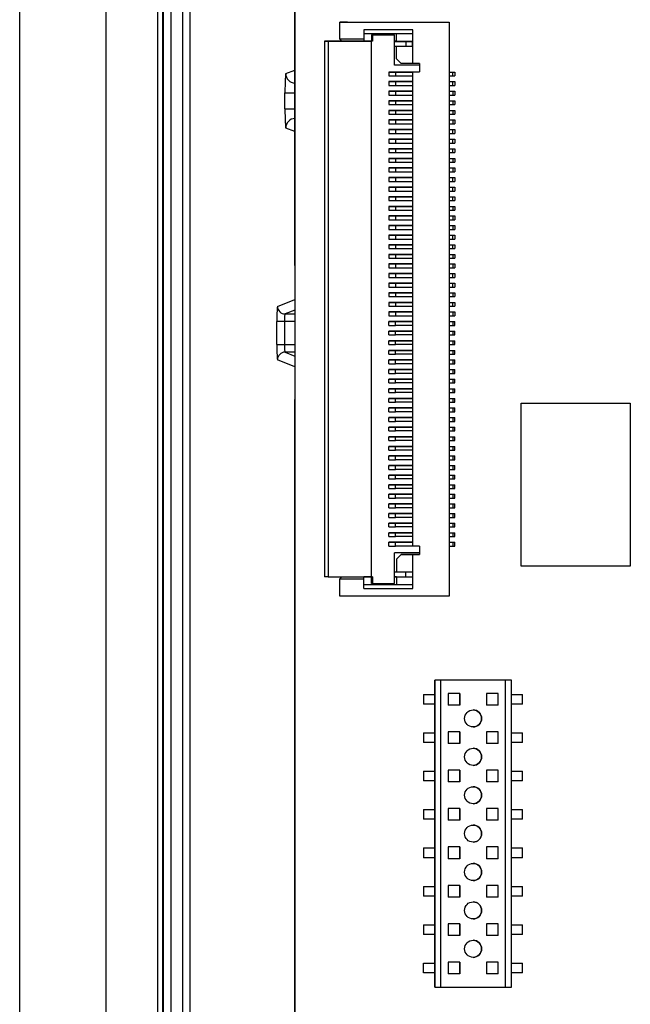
# Model space of a CAD drawing. Header units: millimetres. Extents: x 0 to 210, y 0 to 148.
# Tile 47 of 52: x 144.42 to 149.73, y 107.52 to 116.07. Entities that reach past the tile are written whole.
import ezdxf

# ---------------------------------------------------------------- set-up
doc = ezdxf.new("R2010")
doc.units = ezdxf.units.MM
doc.header["$LTSCALE"] = 0.5

msp = doc.modelspace()

# ---------------------------------------------------------------- linework, layer by layer
at = {"color": 7, "linetype": 'Continuous', "lineweight": 25}
for p, q in [((144.420359, 100.178033), (144.420359, 118.993655)), ((145.170359, 118.835844), (145.170359, 100.335844)), ((145.620214, 101.126669), (145.620214, 117.996685)), ((145.661841, 117.996685), (145.661841, 101.126669)), ((145.669464, 101.129826), (145.669464, 117.993528)), ((145.732903, 117.993528), (145.732903, 101.129826)), ((145.837299, 101.095793), (145.837299, 118.027561)), ((145.900739, 118.027561), (145.900739, 101.095793)), ((146.81117, 113.940045), (146.81117, 116.286751)), ((146.812193, 116.282677), (146.812193, 102.942843)), ((147.202839, 116.052501), (148.152839, 116.052501)), ((147.202839, 115.903334), (147.202839, 116.052501)), ((147.252839, 116.052501), (147.202839, 116.052501)), ((147.202839, 116.052501), (147.202839, 116.052501)), ((147.269506, 116.052501), (147.252839, 116.052501)), ((148.152839, 116.052501), (148.152839, 111.069168)), ((148.152839, 116.052501), (148.152839, 116.052501)), ((147.836172, 115.985834), (147.411172, 115.985834)), ((147.411172, 115.985834), (147.411172, 115.903334)), ((147.411172, 115.952501), (147.836172, 115.952501)), ((147.486172, 115.942501), (147.477839, 115.942501)), ((147.477839, 115.942501), (147.677839, 115.942501)), ((147.477839, 115.942501), (147.477839, 115.885834)), ((147.677839, 115.942501), (147.486172, 115.942501)), ((147.486172, 115.942501), (147.486172, 115.885834)), ((147.677839, 115.677501), (147.677839, 115.942501)), ((147.694505, 115.884168), (147.694505, 115.952501)), ((147.836172, 115.691668), (147.836172, 115.985834)), ((147.102839, 115.885834), (147.069505, 115.885834)), ((147.069505, 115.885834), (147.427839, 115.885834)), ((147.069505, 115.885834), (147.069506, 111.235834)), ((147.477839, 115.885834), (147.102839, 115.885834)), ((147.102839, 115.885834), (147.102839, 111.235834)), ((147.411172, 115.903334), (147.202839, 115.903334)), ((147.202839, 115.903334), (147.219505, 115.886668)), ((147.219505, 115.886668), (147.411172, 115.886668)), ((147.219505, 115.885834), (147.219505, 115.886668)), ((147.411172, 115.903334), (147.411172, 115.886668)), ((147.411172, 115.886668), (147.411172, 115.885834)), ((147.477839, 115.886668), (147.411172, 115.886668)), ((147.427839, 115.885834), (147.477839, 115.885834)), ((147.486172, 115.885834), (147.477839, 115.885834)), ((147.477839, 111.235834), (147.477839, 115.885834)), ((147.694505, 115.886668), (147.677839, 115.886668)), ((147.677839, 115.884168), (147.776172, 115.884168)), ((147.694505, 115.884168), (147.677839, 115.884168)), ((147.677839, 115.842501), (147.776172, 115.842501)), ((147.833672, 115.884168), (147.694505, 115.884168)), ((147.694505, 115.733334), (147.694505, 115.842501)), ((147.776172, 115.884168), (147.833672, 115.884168)), ((147.776172, 115.884168), (147.776172, 115.842501)), ((147.776172, 115.842501), (147.833672, 115.842501)), ((147.833672, 115.842501), (147.833672, 115.884168)), ((147.894505, 115.677501), (147.677839, 115.677501)), ((147.736172, 115.691668), (147.694505, 115.733334)), ((147.836172, 115.691668), (147.736172, 115.691668)), ((147.894505, 115.691668), (147.836172, 115.691668)), ((147.894505, 115.691668), (147.894505, 115.620001)), ((147.672839, 115.619168), (147.627839, 115.619168)), ((147.627839, 115.619168), (147.685574, 115.619168)), ((147.627839, 115.619168), (147.627839, 115.585834)), ((147.627839, 115.585834), (147.685574, 115.585834)), ((147.774505, 115.619168), (147.672839, 115.619168)), ((147.685574, 115.619168), (147.836172, 115.619168)), ((147.685574, 115.619168), (147.685574, 115.585834)), ((147.685574, 115.585834), (147.836172, 115.585834)), ((147.836172, 115.619168), (147.774505, 115.619168)), ((147.836173, 111.501668), (147.836172, 115.620001)), ((147.836172, 115.620001), (147.894505, 115.620001)), ((148.152839, 115.619168), (148.186172, 115.619168)), ((148.152839, 115.585834), (148.186172, 115.585834)), ((148.186172, 115.619168), (148.202839, 115.619168)), ((148.186172, 115.585834), (148.186172, 115.619168)), ((148.186172, 115.585834), (148.202839, 115.585834)), ((148.202839, 115.619168), (148.202839, 115.585834)), ((147.672839, 115.535834), (147.627839, 115.535834)), ((147.627839, 115.535834), (147.685574, 115.535834)), ((147.627839, 115.535834), (147.627839, 115.502501)), ((147.627839, 115.502501), (147.685574, 115.502501)), ((147.774505, 115.535834), (147.672839, 115.535834)), ((147.685574, 115.535834), (147.836172, 115.535834)), ((147.685574, 115.535834), (147.685574, 115.502501)), ((147.685574, 115.502501), (147.836172, 115.502501)), ((147.836172, 115.535834), (147.774505, 115.535834)), ((148.152839, 115.535834), (148.186172, 115.535834)), ((148.152839, 115.502501), (148.186172, 115.502501)), ((148.186172, 115.535834), (148.202839, 115.535834)), ((148.186172, 115.502501), (148.186172, 115.535834)), ((148.186172, 115.502501), (148.202839, 115.502501)), ((148.202839, 115.535834), (148.202839, 115.502501)), ((146.726275, 115.299576), (146.726275, 115.438778)), ((146.726275, 115.438778), (146.809529, 115.438778)), ((146.809529, 115.438778), (146.809529, 115.299576)), ((147.672839, 115.452501), (147.627839, 115.452501)), ((147.627839, 115.452501), (147.685574, 115.452501)), ((147.627839, 115.452501), (147.627839, 115.419168)), ((147.627839, 115.419168), (147.685574, 115.419168)), ((147.774505, 115.452501), (147.672839, 115.452501)), ((147.685574, 115.452501), (147.836172, 115.452501)), ((147.685574, 115.452501), (147.685574, 115.419168)), ((147.685574, 115.419168), (147.836172, 115.419168)), ((147.836172, 115.452501), (147.774505, 115.452501)), ((148.152839, 115.452501), (148.186172, 115.452501)), ((148.152839, 115.419168), (148.186172, 115.419168)), ((148.186172, 115.452501), (148.202839, 115.452501)), ((148.186172, 115.452501), (148.186172, 115.419168)), ((148.186172, 115.419168), (148.202839, 115.419168)), ((148.202839, 115.452501), (148.202839, 115.419168)), ((147.672839, 115.369168), (147.627839, 115.369168)), ((147.627839, 115.369168), (147.685574, 115.369168)), ((147.627839, 115.369168), (147.627839, 115.335834)), ((147.627839, 115.335834), (147.685574, 115.335834)), ((147.774505, 115.369168), (147.672839, 115.369168)), ((147.685574, 115.369168), (147.836172, 115.369168)), ((147.685574, 115.369168), (147.685574, 115.335834)), ((147.685574, 115.335834), (147.836172, 115.335834)), ((147.836172, 115.369168), (147.774505, 115.369168)), ((148.152839, 115.369168), (148.186172, 115.369168)), ((148.152839, 115.335834), (148.186172, 115.335834)), ((148.186172, 115.369168), (148.202839, 115.369168)), ((148.186172, 115.369168), (148.186172, 115.335834)), ((148.186172, 115.335834), (148.202839, 115.335834)), ((148.202839, 115.369168), (148.202839, 115.335834)), ((146.726275, 115.299576), (146.809529, 115.299576)), ((147.627839, 115.285834), (147.685574, 115.285834)), ((147.627839, 115.285834), (147.627839, 115.252501)), ((147.672839, 115.285834), (147.627839, 115.285834)), ((147.627839, 115.252501), (147.685574, 115.252501)), ((147.774505, 115.285834), (147.672839, 115.285834)), ((147.685574, 115.285834), (147.836172, 115.285834)), ((147.685574, 115.285834), (147.685574, 115.252501)), ((147.685574, 115.252501), (147.836172, 115.252501)), ((147.836172, 115.285834), (147.774505, 115.285834)), ((148.152839, 115.285834), (148.186172, 115.285834)), ((148.152839, 115.252501), (148.186172, 115.252501)), ((148.186172, 115.285834), (148.202839, 115.285834)), ((148.186172, 115.285834), (148.186172, 115.252501)), ((148.186172, 115.252501), (148.202839, 115.252501)), ((148.202839, 115.285834), (148.202839, 115.252501)), ((147.627839, 115.202501), (147.685574, 115.202501)), ((147.627839, 115.202501), (147.627839, 115.169168)), ((147.672839, 115.202501), (147.627839, 115.202501)), ((147.627839, 115.169168), (147.685574, 115.169168)), ((147.774505, 115.202501), (147.672839, 115.202501)), ((147.685574, 115.202501), (147.685574, 115.169168)), ((147.685574, 115.202501), (147.836172, 115.202501)), ((147.685574, 115.169168), (147.836172, 115.169168)), ((147.836172, 115.202501), (147.774505, 115.202501)), ((148.152839, 115.202501), (148.186172, 115.202501)), ((148.152839, 115.169168), (148.186172, 115.169168)), ((148.186172, 115.202501), (148.202839, 115.202501)), ((148.186172, 115.202501), (148.186172, 115.169168)), ((148.186172, 115.169168), (148.202839, 115.169168)), ((148.202839, 115.202501), (148.202839, 115.169168)), ((147.672839, 115.119168), (147.627839, 115.119168)), ((147.627839, 115.119168), (147.685574, 115.119168)), ((147.627839, 115.119168), (147.627839, 115.085834)), ((147.627839, 115.085834), (147.685574, 115.085834)), ((147.774505, 115.119168), (147.672839, 115.119168)), ((147.685574, 115.119168), (147.836172, 115.119168)), ((147.685574, 115.119168), (147.685574, 115.085834)), ((147.685574, 115.085834), (147.836172, 115.085834)), ((147.836172, 115.119168), (147.774505, 115.119168)), ((148.152839, 115.119168), (148.186172, 115.119168)), ((148.152839, 115.085834), (148.186172, 115.085834)), ((148.186172, 115.119168), (148.202839, 115.119168)), ((148.186172, 115.085834), (148.186172, 115.119168)), ((148.186172, 115.085834), (148.202839, 115.085834)), ((148.202839, 115.119168), (148.202839, 115.085834)), ((147.627839, 115.035834), (147.685574, 115.035834)), ((147.627839, 115.035834), (147.627839, 115.002501)), ((147.672839, 115.035834), (147.627839, 115.035834)), ((147.627839, 115.002501), (147.685574, 115.002501)), ((147.774505, 115.035834), (147.672839, 115.035834)), ((147.685574, 115.035834), (147.836172, 115.035834)), ((147.685574, 115.035834), (147.685574, 115.002501)), ((147.685574, 115.002501), (147.836172, 115.002501)), ((147.836172, 115.035834), (147.774505, 115.035834)), ((148.152839, 115.035834), (148.186172, 115.035834)), ((148.152839, 115.002501), (148.186172, 115.002501)), ((148.186172, 115.035834), (148.202839, 115.035834)), ((148.186172, 115.002501), (148.186172, 115.035834)), ((148.186172, 115.002501), (148.202839, 115.002501)), ((148.202839, 115.035834), (148.202839, 115.002501)), ((147.672839, 114.952501), (147.627839, 114.952501)), ((147.627839, 114.952501), (147.685574, 114.952501)), ((147.627839, 114.952501), (147.627839, 114.919168)), ((147.627839, 114.919168), (147.685574, 114.919168)), ((147.774505, 114.952501), (147.672839, 114.952501)), ((147.685574, 114.952501), (147.836172, 114.952501)), ((147.685574, 114.952501), (147.685574, 114.919168)), ((147.685574, 114.919168), (147.836172, 114.919168)), ((147.836172, 114.952501), (147.774505, 114.952501)), ((148.152839, 114.952501), (148.186172, 114.952501)), ((148.152839, 114.919168), (148.186172, 114.919168)), ((148.186172, 114.952501), (148.202839, 114.952501)), ((148.186172, 114.919168), (148.186172, 114.952501)), ((148.186172, 114.919168), (148.202839, 114.919168)), ((148.202839, 114.952501), (148.202839, 114.919168)), ((147.627839, 114.869168), (147.685574, 114.869168)), ((147.627839, 114.869168), (147.627839, 114.835834)), ((147.672839, 114.869168), (147.627839, 114.869168)), ((147.627839, 114.835834), (147.685574, 114.835834)), ((147.774505, 114.869168), (147.672839, 114.869168)), ((147.685574, 114.869168), (147.685574, 114.835834)), ((147.685574, 114.869168), (147.836172, 114.869168)), ((147.685574, 114.835834), (147.836172, 114.835834)), ((147.836172, 114.869168), (147.774505, 114.869168)), ((148.152839, 114.869168), (148.186172, 114.869168)), ((148.152839, 114.835834), (148.186172, 114.835834)), ((148.186172, 114.869168), (148.202839, 114.869168)), ((148.186172, 114.869168), (148.186172, 114.835834)), ((148.186172, 114.835834), (148.202839, 114.835834)), ((148.202839, 114.869168), (148.202839, 114.835834)), ((147.627839, 114.785834), (147.685574, 114.785834)), ((147.627839, 114.785834), (147.627839, 114.752501)), ((147.672839, 114.785834), (147.627839, 114.785834)), ((147.627839, 114.752501), (147.685574, 114.752501)), ((147.774505, 114.785834), (147.672839, 114.785834)), ((147.685574, 114.785834), (147.685574, 114.752501)), ((147.685574, 114.785834), (147.836172, 114.785834)), ((147.685574, 114.752501), (147.836172, 114.752501)), ((147.836172, 114.785834), (147.774505, 114.785834)), ((148.152839, 114.785834), (148.186172, 114.785834)), ((148.152839, 114.752501), (148.186172, 114.752501)), ((148.186172, 114.785834), (148.202839, 114.785834)), ((148.186172, 114.785834), (148.186172, 114.752501)), ((148.186172, 114.752501), (148.202839, 114.752501)), ((148.202839, 114.785834), (148.202839, 114.752501)), ((147.627839, 114.702501), (147.685574, 114.702501)), ((147.627839, 114.702501), (147.627839, 114.669168)), ((147.672839, 114.702501), (147.627839, 114.702501)), ((147.627839, 114.669168), (147.685574, 114.669168)), ((147.774505, 114.702501), (147.672839, 114.702501)), ((147.685574, 114.702501), (147.836172, 114.702501)), ((147.685574, 114.702501), (147.685574, 114.669168)), ((147.685574, 114.669168), (147.836172, 114.669168)), ((147.836172, 114.702501), (147.774505, 114.702501)), ((148.152839, 114.702501), (148.186172, 114.702501)), ((148.152839, 114.669168), (148.186172, 114.669168)), ((148.186172, 114.702501), (148.202839, 114.702501)), ((148.186172, 114.669168), (148.186172, 114.702501)), ((148.186172, 114.669168), (148.202839, 114.669168)), ((148.202839, 114.702501), (148.202839, 114.669168)), ((147.672839, 114.619168), (147.627839, 114.619168)), ((147.627839, 114.619168), (147.685574, 114.619168)), ((147.627839, 114.619168), (147.627839, 114.585834)), ((147.627839, 114.585834), (147.685574, 114.585834)), ((147.774505, 114.619168), (147.672839, 114.619168)), ((147.685574, 114.619168), (147.836172, 114.619168)), ((147.685574, 114.619168), (147.685574, 114.585834)), ((147.685574, 114.585834), (147.836172, 114.585834)), ((147.836172, 114.619168), (147.774505, 114.619168)), ((148.152839, 114.619168), (148.186172, 114.619168)), ((148.152839, 114.585834), (148.186172, 114.585834)), ((148.186172, 114.619168), (148.202839, 114.619168)), ((148.186172, 114.585834), (148.186172, 114.619168)), ((148.186172, 114.585834), (148.202839, 114.585834)), ((148.202839, 114.619168), (148.202839, 114.585834)), ((147.627839, 114.535834), (147.685574, 114.535834)), ((147.627839, 114.535834), (147.627839, 114.502501)), ((147.672839, 114.535834), (147.627839, 114.535834)), ((147.627839, 114.502501), (147.685574, 114.502501)), ((147.774505, 114.535834), (147.672839, 114.535834)), ((147.685574, 114.535834), (147.685574, 114.502501)), ((147.685574, 114.535834), (147.836172, 114.535834)), ((147.685574, 114.502501), (147.836172, 114.502501)), ((147.836172, 114.535834), (147.774505, 114.535834)), ((148.152839, 114.535834), (148.186172, 114.535834)), ((148.152839, 114.502501), (148.186172, 114.502501)), ((148.186172, 114.535834), (148.202839, 114.535834)), ((148.186172, 114.502501), (148.186172, 114.535834)), ((148.186172, 114.502501), (148.202839, 114.502501)), ((148.202839, 114.535834), (148.202839, 114.502501)), ((147.627839, 114.452501), (147.685574, 114.452501)), ((147.627839, 114.452501), (147.627839, 114.419168)), ((147.672839, 114.452501), (147.627839, 114.452501)), ((147.627839, 114.419168), (147.685574, 114.419168)), ((147.774505, 114.452501), (147.672839, 114.452501)), ((147.685574, 114.452501), (147.836172, 114.452501)), ((147.685574, 114.452501), (147.685574, 114.419168)), ((147.685574, 114.419168), (147.836172, 114.419168)), ((147.836172, 114.452501), (147.774505, 114.452501)), ((148.152839, 114.452501), (148.186172, 114.452501)), ((148.152839, 114.419168), (148.186172, 114.419168)), ((148.186172, 114.452501), (148.202839, 114.452501)), ((148.186172, 114.452501), (148.186172, 114.419168)), ((148.186172, 114.419168), (148.202839, 114.419168)), ((148.202839, 114.452501), (148.202839, 114.419168)), ((147.672839, 114.369168), (147.627839, 114.369168)), ((147.627839, 114.369168), (147.685574, 114.369168)), ((147.627839, 114.369168), (147.627839, 114.335834)), ((147.627839, 114.335834), (147.685574, 114.335834)), ((147.774505, 114.369168), (147.672839, 114.369168)), ((147.685574, 114.369168), (147.836172, 114.369168)), ((147.685574, 114.369168), (147.685574, 114.335834)), ((147.685574, 114.335834), (147.836172, 114.335834)), ((147.836172, 114.369168), (147.774505, 114.369168)), ((148.152839, 114.369168), (148.186172, 114.369168)), ((148.152839, 114.335834), (148.186172, 114.335834)), ((148.186172, 114.369168), (148.202839, 114.369168)), ((148.186172, 114.369168), (148.186172, 114.335834)), ((148.186172, 114.335834), (148.202839, 114.335834)), ((148.202839, 114.369168), (148.202839, 114.335834)), ((147.672839, 114.285834), (147.627839, 114.285834)), ((147.627839, 114.285834), (147.685574, 114.285834)), ((147.627839, 114.285834), (147.627839, 114.252501)), ((147.627839, 114.252501), (147.685574, 114.252501)), ((147.774505, 114.285834), (147.672839, 114.285834)), ((147.685574, 114.285834), (147.836172, 114.285834)), ((147.685574, 114.285834), (147.685574, 114.252501)), ((147.685574, 114.252501), (147.836172, 114.252501)), ((147.836172, 114.285834), (147.774505, 114.285834)), ((148.152839, 114.285834), (148.186172, 114.285834)), ((148.152839, 114.252501), (148.186172, 114.252501)), ((148.186172, 114.285834), (148.202839, 114.285834)), ((148.186172, 114.285834), (148.186172, 114.252501)), ((148.186172, 114.252501), (148.202839, 114.252501)), ((148.202839, 114.285834), (148.202839, 114.252501)), ((147.627839, 114.202501), (147.685574, 114.202501)), ((147.627839, 114.202501), (147.627839, 114.169168)), ((147.672839, 114.202501), (147.627839, 114.202501)), ((147.627839, 114.169168), (147.685574, 114.169168)), ((147.774505, 114.202501), (147.672839, 114.202501)), ((147.685574, 114.202501), (147.685574, 114.169168)), ((147.685574, 114.202501), (147.836172, 114.202501)), ((147.685574, 114.169168), (147.836172, 114.169168)), ((147.836172, 114.202501), (147.774505, 114.202501)), ((148.152839, 114.202501), (148.186172, 114.202501)), ((148.152839, 114.169168), (148.186172, 114.169168)), ((148.186172, 114.202501), (148.202839, 114.202501)), ((148.186172, 114.169168), (148.186172, 114.202501)), ((148.186172, 114.169168), (148.202839, 114.169168)), ((148.202839, 114.202501), (148.202839, 114.169168)), ((147.672839, 114.119168), (147.627839, 114.119168)), ((147.627839, 114.119168), (147.685574, 114.119168)), ((147.627839, 114.119168), (147.627839, 114.085834)), ((147.627839, 114.085834), (147.685574, 114.085834)), ((147.774506, 114.119168), (147.672839, 114.119168)), ((147.685574, 114.119168), (147.836172, 114.119168)), ((147.685574, 114.119168), (147.685574, 114.085834)), ((147.685574, 114.085834), (147.836172, 114.085834)), ((147.836172, 114.119168), (147.774506, 114.119168)), ((148.152839, 114.119168), (148.186172, 114.119168)), ((148.152839, 114.085834), (148.186172, 114.085834)), ((148.186172, 114.119168), (148.202839, 114.119168)), ((148.186172, 114.085834), (148.186172, 114.119168)), ((148.186172, 114.085834), (148.202839, 114.085834)), ((148.202839, 114.119168), (148.202839, 114.085834)), ((147.672839, 114.035834), (147.627839, 114.035834)), ((147.627839, 114.035834), (147.685574, 114.035834)), ((147.627839, 114.035834), (147.627839, 114.002501)), ((147.627839, 114.002501), (147.685574, 114.002501)), ((147.672839, 113.952501), (147.627839, 113.952501)), ((147.627839, 113.952501), (147.685574, 113.952501)), ((147.627839, 113.952501), (147.627839, 113.919168)), ((147.774506, 114.035834), (147.672839, 114.035834)), ((147.774506, 113.952501), (147.672839, 113.952501)), ((147.685574, 114.035834), (147.836172, 114.035834)), ((147.685574, 114.035834), (147.685574, 114.002501)), ((147.685574, 114.002501), (147.836172, 114.002501)), ((147.685574, 113.952501), (147.836172, 113.952501)), ((147.685574, 113.952501), (147.685574, 113.919168)), ((147.836172, 114.035834), (147.774506, 114.035834)), ((147.836172, 113.952501), (147.774506, 113.952501)), ((148.152839, 114.035834), (148.186172, 114.035834)), ((148.152839, 114.002501), (148.186172, 114.002501)), ((148.152839, 113.952501), (148.186172, 113.952501)), ((148.186172, 114.035834), (148.202839, 114.035834)), ((148.186172, 114.035834), (148.186172, 114.002501)), ((148.186172, 114.002501), (148.202839, 114.002501)), ((148.186172, 113.952501), (148.202839, 113.952501)), ((148.186172, 113.952501), (148.186172, 113.919168)), ((148.202839, 114.035834), (148.202839, 114.002501)), ((148.202839, 113.952501), (148.202839, 113.919168)), ((146.812193, 113.939023), (146.81117, 113.940045)), ((147.627839, 113.919168), (147.685574, 113.919168)), ((147.627839, 113.869168), (147.685574, 113.869168)), ((147.627839, 113.869168), (147.627839, 113.835834)), ((147.672839, 113.869168), (147.627839, 113.869168)), ((147.774506, 113.869168), (147.672839, 113.869168)), ((147.685574, 113.919168), (147.836172, 113.919168)), ((147.685574, 113.869168), (147.836172, 113.869168)), ((147.685574, 113.869168), (147.685574, 113.835834)), ((147.836172, 113.869168), (147.774506, 113.869168)), ((148.152839, 113.919168), (148.186172, 113.919168)), ((148.152839, 113.869168), (148.186172, 113.869168)), ((148.186172, 113.919168), (148.202839, 113.919168)), ((148.186172, 113.869168), (148.202839, 113.869168)), ((148.186172, 113.835834), (148.186172, 113.869168)), ((148.202839, 113.869168), (148.202839, 113.835834)), ((147.627839, 113.835834), (147.685574, 113.835834)), ((147.627839, 113.785834), (147.685574, 113.785834)), ((147.627839, 113.785834), (147.627839, 113.752501)), ((147.672839, 113.785834), (147.627839, 113.785834)), ((147.774506, 113.785834), (147.672839, 113.785834)), ((147.685574, 113.835834), (147.836172, 113.835834)), ((147.685574, 113.785834), (147.836172, 113.785834)), ((147.685574, 113.785834), (147.685574, 113.752501)), ((147.836172, 113.785834), (147.774506, 113.785834)), ((148.152839, 113.835834), (148.186172, 113.835834)), ((148.152839, 113.785834), (148.186172, 113.785834)), ((148.186172, 113.835834), (148.202839, 113.835834)), ((148.186172, 113.785834), (148.202839, 113.785834)), ((148.186172, 113.752501), (148.186172, 113.785834)), ((148.202839, 113.785834), (148.202839, 113.752501)), ((147.627839, 113.752501), (147.685574, 113.752501)), ((147.672839, 113.702501), (147.627839, 113.702501)), ((147.627839, 113.702501), (147.685574, 113.702501)), ((147.627839, 113.702501), (147.627839, 113.669168)), ((147.774506, 113.702501), (147.672839, 113.702501)), ((147.685574, 113.752501), (147.836172, 113.752501)), ((147.685574, 113.702501), (147.836172, 113.702501)), ((147.685574, 113.702501), (147.685574, 113.669168)), ((147.836172, 113.702501), (147.774506, 113.702501)), ((148.152839, 113.752501), (148.186172, 113.752501)), ((148.152839, 113.702501), (148.186172, 113.702501)), ((148.186172, 113.752501), (148.202839, 113.752501)), ((148.186172, 113.702501), (148.202839, 113.702501)), ((148.186172, 113.702501), (148.186172, 113.669168)), ((148.202839, 113.702501), (148.202839, 113.669168)), ((147.627839, 113.669168), (147.685574, 113.669168)), ((147.672839, 113.619168), (147.627839, 113.619168)), ((147.627839, 113.619168), (147.685574, 113.619168)), ((147.627839, 113.619168), (147.627839, 113.585834)), ((147.774506, 113.619168), (147.672839, 113.619168)), ((147.685574, 113.669168), (147.836172, 113.669168)), ((147.685574, 113.619168), (147.836172, 113.619168)), ((147.685574, 113.619168), (147.685574, 113.585834)), ((147.836172, 113.619168), (147.774506, 113.619168)), ((148.152839, 113.669168), (148.186172, 113.669168)), ((148.152839, 113.619168), (148.186172, 113.619168)), ((148.186172, 113.669168), (148.202839, 113.669168)), ((148.186172, 113.619168), (148.202839, 113.619168)), ((148.186172, 113.585834), (148.186172, 113.619168)), ((148.202839, 113.619168), (148.202839, 113.585834)), ((147.627839, 113.585834), (147.685574, 113.585834)), ((147.672839, 113.535834), (147.627839, 113.535834)), ((147.627839, 113.535834), (147.685574, 113.535834)), ((147.627839, 113.535834), (147.627839, 113.502501)), ((147.774506, 113.535834), (147.672839, 113.535834)), ((147.685574, 113.585834), (147.836172, 113.585834)), ((147.685574, 113.535834), (147.836172, 113.535834)), ((147.685574, 113.535834), (147.685574, 113.502501)), ((147.836172, 113.535834), (147.774506, 113.535834)), ((148.152839, 113.585834), (148.186172, 113.585834)), ((148.152839, 113.535834), (148.186172, 113.535834)), ((148.186172, 113.585834), (148.202839, 113.585834)), ((148.186172, 113.535834), (148.202839, 113.535834)), ((148.186172, 113.535834), (148.186172, 113.502501)), ((148.202839, 113.535834), (148.202839, 113.502501)), ((146.655616, 113.252786), (146.655616, 113.452235)), ((146.721594, 113.452235), (146.655616, 113.452235)), ((146.721594, 113.452235), (146.721594, 113.252786)), ((147.627839, 113.502501), (147.685574, 113.502501)), ((147.627839, 113.452501), (147.685574, 113.452501)), ((147.672839, 113.452501), (147.627839, 113.452501)), ((147.627839, 113.419168), (147.627839, 113.452501)), ((147.774506, 113.452501), (147.672839, 113.452501)), ((147.685574, 113.502501), (147.836172, 113.502501)), ((147.685574, 113.452501), (147.836172, 113.452501)), ((147.685574, 113.419168), (147.685574, 113.452501)), ((147.836172, 113.452501), (147.774506, 113.452501)), ((148.152839, 113.502501), (148.186172, 113.502501)), ((148.152839, 113.452501), (148.186172, 113.452501)), ((148.186172, 113.502501), (148.202839, 113.502501)), ((148.186172, 113.452501), (148.202839, 113.452501)), ((148.186172, 113.452501), (148.186172, 113.419168)), ((148.202839, 113.419168), (148.202839, 113.452501)), ((147.627839, 113.419168), (147.685574, 113.419168)), ((147.627839, 113.369168), (147.685574, 113.369168)), ((147.627839, 113.335834), (147.627839, 113.369168)), ((147.672839, 113.369168), (147.627839, 113.369168)), ((147.774506, 113.369168), (147.672839, 113.369168)), ((147.836172, 113.419168), (147.685574, 113.419168)), ((147.685574, 113.369168), (147.836172, 113.369168)), ((147.685574, 113.335834), (147.685574, 113.369168)), ((147.836172, 113.369168), (147.774506, 113.369168)), ((148.152839, 113.419168), (148.186172, 113.419168)), ((148.152839, 113.369168), (148.186172, 113.369168)), ((148.186172, 113.419168), (148.202839, 113.419168)), ((148.186172, 113.369168), (148.202839, 113.369168)), ((148.186172, 113.369168), (148.186172, 113.335834)), ((148.202839, 113.335834), (148.202839, 113.369168)), ((147.627839, 113.335834), (147.685574, 113.335834)), ((147.627839, 113.285834), (147.685574, 113.285834)), ((147.672839, 113.285834), (147.627839, 113.285834)), ((147.627839, 113.252501), (147.627839, 113.285834)), ((147.774506, 113.285834), (147.672839, 113.285834)), ((147.836172, 113.335834), (147.685574, 113.335834)), ((147.685574, 113.285834), (147.836172, 113.285834)), ((147.685574, 113.252501), (147.685574, 113.285834)), ((147.836172, 113.285834), (147.774506, 113.285834)), ((148.152839, 113.335834), (148.186172, 113.335834)), ((148.152839, 113.285834), (148.186172, 113.285834)), ((148.186172, 113.335834), (148.202839, 113.335834)), ((148.186172, 113.285834), (148.202839, 113.285834)), ((148.186172, 113.285834), (148.186172, 113.252501)), ((148.202839, 113.252501), (148.202839, 113.285834)), ((146.655616, 113.252786), (146.721594, 113.252786)), ((147.627839, 113.252501), (147.685574, 113.252501)), ((147.627839, 113.202501), (147.685574, 113.202501)), ((147.627839, 113.169168), (147.627839, 113.202501)), ((147.672839, 113.202501), (147.627839, 113.202501)), ((147.774506, 113.202501), (147.672839, 113.202501)), ((147.836172, 113.252501), (147.685574, 113.252501)), ((147.685574, 113.169168), (147.685574, 113.202501)), ((147.685574, 113.202501), (147.836172, 113.202501)), ((147.836172, 113.202501), (147.774506, 113.202501)), ((148.152839, 113.252501), (148.186172, 113.252501)), ((148.152839, 113.202501), (148.186172, 113.202501)), ((148.186172, 113.252501), (148.202839, 113.252501)), ((148.186172, 113.202501), (148.202839, 113.202501)), ((148.186172, 113.202501), (148.186172, 113.169168)), ((148.202839, 113.169168), (148.202839, 113.202501)), ((147.627839, 113.169168), (147.685574, 113.169168)), ((147.627839, 113.119168), (147.685574, 113.119168)), ((147.672839, 113.119168), (147.627839, 113.119168)), ((147.627839, 113.085834), (147.627839, 113.119168)), ((147.774506, 113.119168), (147.672839, 113.119168)), ((147.836172, 113.169168), (147.685574, 113.169168)), ((147.685574, 113.119168), (147.836172, 113.119168)), ((147.685574, 113.085834), (147.685574, 113.119168)), ((147.836172, 113.119168), (147.774506, 113.119168)), ((148.152839, 113.169168), (148.186172, 113.169168)), ((148.152839, 113.119168), (148.186172, 113.119168)), ((148.186172, 113.169168), (148.202839, 113.169168)), ((148.186172, 113.119168), (148.202839, 113.119168)), ((148.186172, 113.119168), (148.186172, 113.085834)), ((148.202839, 113.085834), (148.202839, 113.119168)), ((147.627839, 113.085834), (147.685574, 113.085834)), ((147.627839, 113.035834), (147.685574, 113.035834)), ((147.627839, 113.002501), (147.627839, 113.035834)), ((147.672839, 113.035834), (147.627839, 113.035834)), ((147.774506, 113.035834), (147.672839, 113.035834)), ((147.836172, 113.085834), (147.685574, 113.085834)), ((147.685574, 113.002501), (147.685574, 113.035834)), ((147.685574, 113.035834), (147.836172, 113.035834)), ((147.836172, 113.035834), (147.774506, 113.035834)), ((148.152839, 113.085834), (148.186172, 113.085834)), ((148.152839, 113.035834), (148.186172, 113.035834)), ((148.186172, 113.085834), (148.202839, 113.085834)), ((148.186172, 113.035834), (148.202839, 113.035834)), ((148.186172, 113.035834), (148.186172, 113.002501)), ((148.202839, 113.002501), (148.202839, 113.035834)), ((147.627839, 113.002501), (147.685574, 113.002501)), ((147.627839, 112.952501), (147.685574, 112.952501)), ((147.627839, 112.919168), (147.627839, 112.952501)), ((147.672839, 112.952501), (147.627839, 112.952501)), ((147.774506, 112.952501), (147.672839, 112.952501)), ((147.836172, 113.002501), (147.685574, 113.002501)), ((147.685574, 112.952501), (147.836172, 112.952501)), ((147.685574, 112.919168), (147.685574, 112.952501)), ((147.836172, 112.952501), (147.774506, 112.952501)), ((148.152839, 113.002501), (148.186172, 113.002501)), ((148.152839, 112.952501), (148.186172, 112.952501)), ((148.186172, 113.002501), (148.202839, 113.002501)), ((148.186172, 112.952501), (148.202839, 112.952501)), ((148.186172, 112.952501), (148.186172, 112.919168)), ((148.202839, 112.919168), (148.202839, 112.952501)), ((147.627839, 112.919168), (147.685574, 112.919168)), ((147.627839, 112.869168), (147.685574, 112.869168)), ((147.627839, 112.835834), (147.627839, 112.869168)), ((147.672839, 112.869168), (147.627839, 112.869168)), ((147.774506, 112.869168), (147.672839, 112.869168)), ((147.836172, 112.919168), (147.685574, 112.919168)), ((147.685574, 112.869168), (147.836172, 112.869168)), ((147.685574, 112.835834), (147.685574, 112.869168)), ((147.836172, 112.869168), (147.774506, 112.869168)), ((148.152839, 112.919168), (148.186172, 112.919168)), ((148.152839, 112.869168), (148.186172, 112.869168)), ((148.186172, 112.919168), (148.202839, 112.919168)), ((148.186172, 112.869168), (148.202839, 112.869168)), ((148.186172, 112.869168), (148.186172, 112.835834)), ((148.202839, 112.835834), (148.202839, 112.869168)), ((146.81117, 112.773381), (146.812193, 112.774404)), ((146.81117, 106.773351), (146.81117, 112.773381)), ((147.627839, 112.835834), (147.685574, 112.835834)), ((147.627839, 112.785834), (147.685574, 112.785834)), ((147.672839, 112.785834), (147.627839, 112.785834)), ((147.627839, 112.752501), (147.627839, 112.785834)), ((147.774506, 112.785834), (147.672839, 112.785834)), ((147.836172, 112.835834), (147.685574, 112.835834)), ((147.685574, 112.785834), (147.836172, 112.785834)), ((147.685574, 112.752501), (147.685574, 112.785834)), ((147.836172, 112.785834), (147.774506, 112.785834)), ((148.152839, 112.835834), (148.186172, 112.835834)), ((148.152839, 112.785834), (148.186172, 112.785834)), ((148.186172, 112.835834), (148.202839, 112.835834)), ((148.186172, 112.785834), (148.202839, 112.785834)), ((148.186172, 112.785834), (148.186172, 112.752501)), ((148.202839, 112.752501), (148.202839, 112.785834)), ((147.627839, 112.752501), (147.685574, 112.752501)), ((147.627839, 112.702501), (147.685574, 112.702501)), ((147.627839, 112.669168), (147.627839, 112.702501)), ((147.672839, 112.702501), (147.627839, 112.702501)), ((147.774506, 112.702501), (147.672839, 112.702501)), ((147.836172, 112.752501), (147.685574, 112.752501)), ((147.685574, 112.669168), (147.685574, 112.702501)), ((147.685574, 112.702501), (147.836172, 112.702501)), ((147.836172, 112.702501), (147.774506, 112.702501)), ((148.152839, 112.752501), (148.186172, 112.752501)), ((148.152839, 112.702501), (148.186172, 112.702501)), ((148.186172, 112.752501), (148.202839, 112.752501)), ((148.186172, 112.702501), (148.202839, 112.702501)), ((148.186172, 112.702501), (148.186172, 112.669168)), ((148.202839, 112.669168), (148.202839, 112.702501)), ((148.777859, 111.32751), (148.777859, 112.744177)), ((148.777859, 112.744177), (149.727859, 112.744177)), ((149.727859, 112.744177), (149.727859, 111.32751)), ((147.627839, 112.669168), (147.685574, 112.669168)), ((147.627839, 112.619168), (147.685574, 112.619168)), ((147.672839, 112.619168), (147.627839, 112.619168)), ((147.627839, 112.585834), (147.627839, 112.619168)), ((147.627839, 112.585834), (147.685574, 112.585834)), ((147.774506, 112.619168), (147.672839, 112.619168)), ((147.836172, 112.669168), (147.685574, 112.669168)), ((147.685574, 112.619168), (147.836172, 112.619168)), ((147.685574, 112.585834), (147.685574, 112.619168)), ((147.836172, 112.585834), (147.685574, 112.585834)), ((147.836172, 112.619168), (147.774506, 112.619168)), ((148.152839, 112.669168), (148.186172, 112.669168)), ((148.152839, 112.619168), (148.186172, 112.619168)), ((148.152839, 112.585834), (148.186172, 112.585834)), ((148.186172, 112.669168), (148.202839, 112.669168)), ((148.186172, 112.619168), (148.202839, 112.619168)), ((148.186172, 112.619168), (148.186172, 112.585834)), ((148.186172, 112.585834), (148.202839, 112.585834)), ((148.202839, 112.585834), (148.202839, 112.619168)), ((147.627839, 112.535834), (147.685574, 112.535834)), ((147.672839, 112.535834), (147.627839, 112.535834)), ((147.627839, 112.502501), (147.627839, 112.535834)), ((147.627839, 112.502501), (147.685574, 112.502501)), ((147.774506, 112.535834), (147.672839, 112.535834)), ((147.685574, 112.535834), (147.836172, 112.535834)), ((147.685574, 112.502501), (147.685574, 112.535834)), ((147.836172, 112.502501), (147.685574, 112.502501)), ((147.836172, 112.535834), (147.774506, 112.535834)), ((148.152839, 112.535834), (148.186172, 112.535834)), ((148.152839, 112.502501), (148.186172, 112.502501)), ((148.186172, 112.535834), (148.202839, 112.535834)), ((148.186172, 112.535834), (148.186172, 112.502501)), ((148.186172, 112.502501), (148.202839, 112.502501)), ((148.202839, 112.502501), (148.202839, 112.535834)), ((147.627839, 112.452501), (147.685574, 112.452501)), ((147.627839, 112.419168), (147.627839, 112.452501)), ((147.672839, 112.452501), (147.627839, 112.452501)), ((147.627839, 112.419168), (147.685574, 112.419168)), ((147.774506, 112.452501), (147.672839, 112.452501)), ((147.685574, 112.419168), (147.685574, 112.452501)), ((147.685574, 112.452501), (147.836172, 112.452501)), ((147.836172, 112.419168), (147.685574, 112.419168)), ((147.836172, 112.452501), (147.774506, 112.452501)), ((148.152839, 112.452501), (148.186172, 112.452501)), ((148.152839, 112.419168), (148.186172, 112.419168)), ((148.186172, 112.452501), (148.202839, 112.452501)), ((148.186172, 112.452501), (148.186172, 112.419168)), ((148.186172, 112.419168), (148.202839, 112.419168)), ((148.202839, 112.419168), (148.202839, 112.452501)), ((147.627839, 112.369168), (147.685574, 112.369168)), ((147.672839, 112.369168), (147.627839, 112.369168)), ((147.627839, 112.335834), (147.627839, 112.369168)), ((147.627839, 112.335834), (147.685574, 112.335834)), ((147.774506, 112.369168), (147.672839, 112.369168)), ((147.685574, 112.369168), (147.836172, 112.369168)), ((147.685574, 112.335834), (147.685574, 112.369168)), ((147.836172, 112.335834), (147.685574, 112.335834)), ((147.836172, 112.369168), (147.774506, 112.369168)), ((148.152839, 112.369168), (148.186172, 112.369168)), ((148.152839, 112.335834), (148.186172, 112.335834)), ((148.186172, 112.369168), (148.202839, 112.369168)), ((148.186172, 112.369168), (148.186172, 112.335834)), ((148.186172, 112.335834), (148.202839, 112.335834)), ((148.202839, 112.335834), (148.202839, 112.369168)), ((147.627839, 112.285834), (147.685574, 112.285834)), ((147.672839, 112.285834), (147.627839, 112.285834)), ((147.627839, 112.252501), (147.627839, 112.285834)), ((147.627839, 112.252501), (147.685574, 112.252501)), ((147.774506, 112.285834), (147.672839, 112.285834)), ((147.685574, 112.285834), (147.836173, 112.285834)), ((147.685574, 112.252501), (147.685574, 112.285834)), ((147.836173, 112.252501), (147.685574, 112.252501)), ((147.836173, 112.285834), (147.774506, 112.285834)), ((148.152839, 112.285834), (148.186173, 112.285834)), ((148.152839, 112.252501), (148.186173, 112.252501)), ((148.186173, 112.285834), (148.202839, 112.285834)), ((148.186173, 112.285834), (148.186173, 112.252501)), ((148.186173, 112.252501), (148.202839, 112.252501)), ((148.202839, 112.252501), (148.202839, 112.285834)), ((147.627839, 112.202501), (147.685574, 112.202501)), ((147.672839, 112.202501), (147.627839, 112.202501)), ((147.627839, 112.169168), (147.627839, 112.202501)), ((147.627839, 112.169168), (147.685574, 112.169168)), ((147.774506, 112.202501), (147.672839, 112.202501)), ((147.685574, 112.202501), (147.836173, 112.202501)), ((147.685574, 112.169168), (147.685574, 112.202501)), ((147.836173, 112.169168), (147.685574, 112.169168)), ((147.836173, 112.202501), (147.774506, 112.202501)), ((148.152839, 112.202501), (148.186173, 112.202501)), ((148.152839, 112.169168), (148.186173, 112.169168)), ((148.186173, 112.202501), (148.202839, 112.202501)), ((148.186173, 112.202501), (148.186173, 112.169168)), ((148.186173, 112.169168), (148.202839, 112.169168)), ((148.202839, 112.169168), (148.202839, 112.202501)), ((147.627839, 112.119168), (147.685574, 112.119168)), ((147.627839, 112.085834), (147.627839, 112.119168)), ((147.672839, 112.119168), (147.627839, 112.119168)), ((147.627839, 112.085834), (147.685574, 112.085834)), ((147.774506, 112.119168), (147.672839, 112.119168)), ((147.685574, 112.119168), (147.836173, 112.119168)), ((147.685574, 112.085834), (147.685574, 112.119168)), ((147.836173, 112.085834), (147.685574, 112.085834)), ((147.836173, 112.119168), (147.774506, 112.119168)), ((148.152839, 112.119168), (148.186173, 112.119168)), ((148.152839, 112.085834), (148.186173, 112.085834)), ((148.186173, 112.119168), (148.202839, 112.119168)), ((148.186173, 112.119168), (148.186173, 112.085834)), ((148.186173, 112.085834), (148.202839, 112.085834)), ((148.202839, 112.085834), (148.202839, 112.119168)), ((147.627839, 112.035834), (147.685574, 112.035834)), ((147.627839, 112.002501), (147.627839, 112.035834)), ((147.672839, 112.035834), (147.627839, 112.035834)), ((147.627839, 112.002501), (147.685574, 112.002501)), ((147.774506, 112.035834), (147.672839, 112.035834)), ((147.685574, 112.002501), (147.685574, 112.035834)), ((147.685574, 112.035834), (147.836173, 112.035834)), ((147.836173, 112.002501), (147.685574, 112.002501)), ((147.836173, 112.035834), (147.774506, 112.035834)), ((148.152839, 112.035834), (148.186173, 112.035834)), ((148.152839, 112.002501), (148.186173, 112.002501)), ((148.186173, 112.035834), (148.202839, 112.035834)), ((148.186173, 112.035834), (148.186173, 112.002501)), ((148.186173, 112.002501), (148.202839, 112.002501)), ((148.202839, 112.002501), (148.202839, 112.035834)), ((147.627839, 111.952501), (147.685574, 111.952501)), ((147.672839, 111.952501), (147.627839, 111.952501)), ((147.627839, 111.919168), (147.627839, 111.952501)), ((147.627839, 111.919168), (147.685574, 111.919168)), ((147.774506, 111.952501), (147.672839, 111.952501)), ((147.685574, 111.952501), (147.836173, 111.952501)), ((147.685574, 111.919168), (147.685574, 111.952501)), ((147.836173, 111.919168), (147.685574, 111.919168)), ((147.836173, 111.952501), (147.774506, 111.952501)), ((148.152839, 111.952501), (148.186173, 111.952501)), ((148.152839, 111.919168), (148.186173, 111.919168)), ((148.186173, 111.952501), (148.202839, 111.952501)), ((148.186173, 111.952501), (148.186173, 111.919168)), ((148.186173, 111.919168), (148.202839, 111.919168)), ((148.202839, 111.919168), (148.202839, 111.952501)), ((147.627839, 111.869168), (147.685574, 111.869168)), ((147.672839, 111.869168), (147.627839, 111.869168)), ((147.627839, 111.835834), (147.627839, 111.869168)), ((147.627839, 111.835834), (147.685574, 111.835834)), ((147.774506, 111.869168), (147.672839, 111.869168)), ((147.685574, 111.869168), (147.836173, 111.869168)), ((147.685574, 111.835834), (147.685574, 111.869168)), ((147.836173, 111.835834), (147.685574, 111.835834)), ((147.836173, 111.869168), (147.774506, 111.869168)), ((148.152839, 111.869168), (148.186173, 111.869168)), ((148.152839, 111.835834), (148.186173, 111.835834)), ((148.186173, 111.869168), (148.202839, 111.869168)), ((148.186173, 111.869168), (148.186173, 111.835834)), ((148.186173, 111.835834), (148.202839, 111.835834)), ((148.202839, 111.835834), (148.202839, 111.869168)), ((147.627839, 111.785834), (147.685574, 111.785834)), ((147.672839, 111.785834), (147.627839, 111.785834)), ((147.627839, 111.752501), (147.627839, 111.785834)), ((147.627839, 111.752501), (147.685574, 111.752501)), ((147.774506, 111.785834), (147.672839, 111.785834)), ((147.685574, 111.785834), (147.836173, 111.785834)), ((147.685574, 111.752501), (147.685574, 111.785834)), ((147.836173, 111.752501), (147.685574, 111.752501)), ((147.836173, 111.785834), (147.774506, 111.785834)), ((148.152839, 111.785834), (148.186173, 111.785834)), ((148.152839, 111.752501), (148.186173, 111.752501)), ((148.186173, 111.785834), (148.202839, 111.785834)), ((148.186173, 111.785834), (148.186173, 111.752501)), ((148.186173, 111.752501), (148.202839, 111.752501)), ((148.202839, 111.752501), (148.202839, 111.785834)), ((147.627839, 111.702501), (147.685574, 111.702501)), ((147.627839, 111.669168), (147.627839, 111.702501)), ((147.672839, 111.702501), (147.627839, 111.702501)), ((147.627839, 111.669168), (147.685574, 111.669168)), ((147.774506, 111.702501), (147.672839, 111.702501)), ((147.685574, 111.669168), (147.685574, 111.702501)), ((147.685574, 111.702501), (147.836173, 111.702501)), ((147.836173, 111.669168), (147.685574, 111.669168)), ((147.836173, 111.702501), (147.774506, 111.702501)), ((148.152839, 111.702501), (148.186173, 111.702501)), ((148.152839, 111.669168), (148.186173, 111.669168)), ((148.186173, 111.702501), (148.202839, 111.702501)), ((148.186173, 111.702501), (148.186173, 111.669168)), ((148.186173, 111.669168), (148.202839, 111.669168)), ((148.202839, 111.669168), (148.202839, 111.702501)), ((147.627839, 111.619168), (147.685574, 111.619168)), ((147.627839, 111.585834), (147.627839, 111.619168)), ((147.672839, 111.619168), (147.627839, 111.619168)), ((147.627839, 111.585834), (147.685574, 111.585834)), ((147.774506, 111.619168), (147.672839, 111.619168)), ((147.685574, 111.585834), (147.685574, 111.619168)), ((147.685574, 111.619168), (147.836173, 111.619168)), ((147.836173, 111.585834), (147.685574, 111.585834)), ((147.836173, 111.619168), (147.774506, 111.619168)), ((148.152839, 111.619168), (148.186173, 111.619168)), ((148.152839, 111.585834), (148.186173, 111.585834)), ((148.186173, 111.619168), (148.202839, 111.619168)), ((148.186173, 111.619168), (148.186173, 111.585834)), ((148.186173, 111.585834), (148.202839, 111.585834)), ((148.202839, 111.585834), (148.202839, 111.619168)), ((147.627839, 111.535834), (147.685574, 111.535834)), ((147.627839, 111.502501), (147.627839, 111.535834)), ((147.672839, 111.535834), (147.627839, 111.535834)), ((147.627839, 111.502501), (147.685574, 111.502501)), ((147.774506, 111.535834), (147.672839, 111.535834)), ((147.685574, 111.502501), (147.685574, 111.535834)), ((147.685574, 111.535834), (147.836173, 111.535834)), ((147.836173, 111.502501), (147.685574, 111.502501)), ((147.836173, 111.535834), (147.774506, 111.535834)), ((147.894506, 111.501668), (147.836173, 111.501668)), ((147.894506, 111.501668), (147.894506, 111.430001)), ((148.152839, 111.535834), (148.186173, 111.535834)), ((148.152839, 111.502501), (148.186173, 111.502501)), ((148.186173, 111.535834), (148.202839, 111.535834)), ((148.186173, 111.535834), (148.186173, 111.502501)), ((148.186173, 111.502501), (148.202839, 111.502501)), ((148.202839, 111.502501), (148.202839, 111.535834)), ((147.677839, 111.179168), (147.677839, 111.444168)), ((147.894506, 111.444168), (147.677839, 111.444168)), ((147.694506, 111.388334), (147.736173, 111.430001)), ((147.694506, 111.388334), (147.694506, 111.279168)), ((147.836173, 111.430001), (147.736173, 111.430001)), ((147.736173, 111.430001), (147.894506, 111.430001)), ((147.836173, 111.135834), (147.836173, 111.430001)), ((147.894506, 111.430001), (147.836173, 111.430001)), ((149.727859, 111.32751), (148.777859, 111.32751)), ((147.102839, 111.235834), (147.069506, 111.235834)), ((147.102839, 111.235834), (147.477839, 111.235834)), ((147.202839, 111.218334), (147.219506, 111.235001)), ((147.202839, 111.218334), (147.219506, 111.235001)), ((147.202839, 111.069168), (147.202839, 111.218334)), ((147.202839, 111.218334), (147.411173, 111.218334)), ((147.219506, 111.235834), (147.219506, 111.235001)), ((147.219506, 111.235001), (147.411173, 111.235001)), ((147.219506, 111.235001), (147.377839, 111.235001)), ((147.377839, 111.235001), (147.411173, 111.235001)), ((147.411173, 111.235001), (147.411173, 111.235834)), ((147.411173, 111.218334), (147.411173, 111.235001)), ((147.477839, 111.235001), (147.411173, 111.235001)), ((147.411173, 111.135834), (147.411173, 111.218334)), ((147.486173, 111.235834), (147.477839, 111.235834)), ((147.477839, 111.179168), (147.477839, 111.235834)), ((147.486173, 111.235834), (147.486173, 111.179168)), ((147.677839, 111.279168), (147.694506, 111.279168)), ((147.677839, 111.279168), (147.776173, 111.279168)), ((147.677839, 111.237501), (147.776173, 111.237501)), ((147.694506, 111.235001), (147.677839, 111.235001)), ((147.694506, 111.279168), (147.833673, 111.279168)), ((147.694506, 111.237501), (147.694506, 111.169168)), ((147.776173, 111.279168), (147.833673, 111.279168)), ((147.776173, 111.237501), (147.776173, 111.279168)), ((147.776173, 111.237501), (147.833673, 111.237501)), ((147.833673, 111.279168), (147.833673, 111.237501)), ((147.411173, 111.169168), (147.836173, 111.169168)), ((147.411173, 111.169168), (147.694506, 111.169168)), ((147.411173, 111.135834), (147.836173, 111.135834)), ((147.486173, 111.179168), (147.477839, 111.179168)), ((147.486173, 111.179168), (147.677839, 111.179168)), ((147.694506, 111.169168), (147.836173, 111.169168)), ((148.152839, 111.069168), (147.202839, 111.069168)), ((148.027804, 110.340019), (148.027804, 107.673357)), ((148.027804, 107.673357), (148.027804, 110.340019)), ((148.027804, 110.340019), (148.027804, 110.340019)), ((148.078604, 110.340019), (148.027804, 110.340019)), ((148.078604, 110.340019), (148.078604, 107.673357)), ((148.643754, 110.340019), (148.078604, 110.340019)), ((148.643754, 107.673357), (148.643754, 110.340019)), ((148.694554, 110.340019), (148.643754, 110.340019)), ((148.694554, 107.673357), (148.694554, 110.340019)), ((147.931496, 110.215686), (147.931496, 110.131019)), ((147.931496, 110.215686), (148.027804, 110.215686)), ((148.245313, 110.224152), (148.143713, 110.224152)), ((148.143713, 110.224152), (148.143713, 110.122552)), ((148.245313, 110.122552), (148.245313, 110.224152)), ((148.245313, 110.224152), (148.245313, 110.122552)), ((148.245313, 110.224152), (148.245313, 110.224152)), ((148.578646, 110.224152), (148.477046, 110.224152)), ((148.477046, 110.224152), (148.477046, 110.122552)), ((148.578646, 110.122552), (148.578646, 110.224152)), ((148.694554, 110.215686), (148.790863, 110.215686)), ((148.790863, 110.131019), (148.790863, 110.215686)), ((148.027804, 110.131019), (147.931496, 110.131019)), ((148.245313, 110.122552), (148.143713, 110.122552)), ((148.245313, 110.122552), (148.245313, 110.122552)), ((148.578646, 110.122552), (148.477046, 110.122552)), ((148.790863, 110.131019), (148.694554, 110.131019)), ((147.931496, 109.882353), (147.931496, 109.797686)), ((147.931496, 109.882353), (148.027804, 109.882353)), ((148.245313, 109.89082), (148.143713, 109.89082)), ((148.143713, 109.89082), (148.143713, 109.78922)), ((148.245313, 109.78922), (148.245313, 109.89082)), ((148.245313, 109.89082), (148.245313, 109.78922)), ((148.245313, 109.89082), (148.245313, 109.89082)), ((148.578646, 109.89082), (148.477046, 109.89082)), ((148.477046, 109.89082), (148.477046, 109.78922)), ((148.578646, 109.78922), (148.578646, 109.89082)), ((148.694554, 109.882353), (148.790863, 109.882353)), ((148.790863, 109.797686), (148.790863, 109.882353)), ((148.027804, 109.797686), (147.931496, 109.797686)), ((148.245313, 109.78922), (148.143713, 109.78922)), ((148.245313, 109.78922), (148.245313, 109.78922)), ((148.578646, 109.78922), (148.477046, 109.78922)), ((148.790863, 109.797686), (148.694554, 109.797686)), ((147.931496, 109.54902), (147.931496, 109.464354)), ((147.931496, 109.54902), (148.027804, 109.54902)), ((148.245313, 109.557487), (148.143713, 109.557487)), ((148.143713, 109.557487), (148.143713, 109.455887)), ((148.245313, 109.455887), (148.245313, 109.557487)), ((148.245313, 109.557487), (148.245313, 109.455887)), ((148.245313, 109.557487), (148.245313, 109.557487)), ((148.578646, 109.557487), (148.477046, 109.557487)), ((148.477046, 109.557487), (148.477046, 109.455887)), ((148.578646, 109.455887), (148.578646, 109.557487)), ((148.694554, 109.54902), (148.790863, 109.54902)), ((148.790863, 109.464354), (148.790863, 109.54902)), ((148.027804, 109.464354), (147.931496, 109.464354)), ((148.245313, 109.455887), (148.143713, 109.455887)), ((148.245313, 109.455887), (148.245313, 109.455887)), ((148.578646, 109.455887), (148.477046, 109.455887)), ((148.790863, 109.464354), (148.694554, 109.464354)), ((147.931496, 109.215688), (147.931496, 109.131021)), ((147.931496, 109.215688), (148.027804, 109.215688)), ((148.245313, 109.224154), (148.143713, 109.224154)), ((148.143713, 109.224154), (148.143713, 109.122554)), ((148.245313, 109.122554), (148.245313, 109.224154)), ((148.245313, 109.224154), (148.245313, 109.122554)), ((148.245313, 109.224154), (148.245313, 109.224154)), ((148.578646, 109.224154), (148.477046, 109.224154)), ((148.477046, 109.224154), (148.477046, 109.122554)), ((148.578646, 109.122554), (148.578646, 109.224154)), ((148.694554, 109.215688), (148.790863, 109.215688)), ((148.790863, 109.131021), (148.790863, 109.215688)), ((148.027804, 109.131021), (147.931496, 109.131021)), ((148.245313, 109.122554), (148.143713, 109.122554)), ((148.245313, 109.122554), (148.245313, 109.122554)), ((148.578646, 109.122554), (148.477046, 109.122554)), ((148.790863, 109.131021), (148.694554, 109.131021)), ((147.931496, 108.882355), (147.931496, 108.797688)), ((147.931496, 108.882355), (148.027804, 108.882355)), ((148.245313, 108.890822), (148.143713, 108.890822)), ((148.143713, 108.890822), (148.143713, 108.789222)), ((148.245313, 108.789222), (148.245313, 108.890822)), ((148.245313, 108.890822), (148.245313, 108.789222)), ((148.245313, 108.890822), (148.245313, 108.890822)), ((148.578646, 108.890822), (148.477046, 108.890822)), ((148.477046, 108.890822), (148.477046, 108.789222)), ((148.578646, 108.789222), (148.578646, 108.890822)), ((148.694554, 108.882355), (148.790863, 108.882355)), ((148.790863, 108.797688), (148.790863, 108.882355)), ((148.027804, 108.797688), (147.931496, 108.797688)), ((148.245313, 108.789222), (148.143713, 108.789222)), ((148.245313, 108.789222), (148.245313, 108.789222)), ((148.578646, 108.789222), (148.477046, 108.789222)), ((148.790863, 108.797688), (148.694554, 108.797688)), ((147.931496, 108.549022), (147.931496, 108.464356)), ((147.931496, 108.549022), (148.027804, 108.549022)), ((148.245313, 108.557489), (148.143713, 108.557489)), ((148.143713, 108.557489), (148.143713, 108.455889)), ((148.245313, 108.455889), (148.245313, 108.557489)), ((148.245313, 108.557489), (148.245313, 108.455889)), ((148.245313, 108.557489), (148.245313, 108.557489)), ((148.578646, 108.557489), (148.477046, 108.557489)), ((148.477046, 108.557489), (148.477046, 108.455889)), ((148.578646, 108.455889), (148.578646, 108.557489)), ((148.694554, 108.549022), (148.790863, 108.549022)), ((148.790863, 108.464356), (148.790863, 108.549022)), ((148.027804, 108.464356), (147.931496, 108.464356)), ((148.245313, 108.455889), (148.143713, 108.455889)), ((148.245313, 108.455889), (148.245313, 108.455889)), ((148.578646, 108.455889), (148.477046, 108.455889)), ((148.790863, 108.464356), (148.694554, 108.464356)), ((147.931496, 108.21569), (147.931496, 108.131023)), ((147.931496, 108.21569), (148.027804, 108.21569)), ((148.245313, 108.224156), (148.143713, 108.224156)), ((148.143713, 108.224156), (148.143713, 108.122556)), ((148.245313, 108.122556), (148.245313, 108.224156)), ((148.245313, 108.224156), (148.245313, 108.122556)), ((148.245313, 108.224156), (148.245313, 108.224156)), ((148.578646, 108.224156), (148.477046, 108.224156)), ((148.477046, 108.224156), (148.477046, 108.122556)), ((148.578646, 108.122556), (148.578646, 108.224156)), ((148.694554, 108.21569), (148.790863, 108.21569)), ((148.790863, 108.131023), (148.790863, 108.21569)), ((148.027804, 108.131023), (147.931496, 108.131023)), ((148.245313, 108.122556), (148.143713, 108.122556)), ((148.245313, 108.122556), (148.245313, 108.122556)), ((148.578646, 108.122556), (148.477046, 108.122556)), ((148.790863, 108.131023), (148.694554, 108.131023)), ((148.245313, 107.890824), (148.143713, 107.890824)), ((148.143713, 107.890824), (148.143713, 107.789224)), ((148.245313, 107.789224), (148.245313, 107.890824)), ((148.245313, 107.890824), (148.245313, 107.789224)), ((148.245313, 107.890824), (148.245313, 107.890824)), ((148.578646, 107.890824), (148.477046, 107.890824)), ((148.477046, 107.890824), (148.477046, 107.789224)), ((148.578646, 107.789224), (148.578646, 107.890824)), ((147.931496, 107.79769), (147.931496, 107.882357)), ((147.931496, 107.882357), (148.027804, 107.882357)), ((148.027804, 107.79769), (147.931496, 107.79769)), ((148.694554, 107.882357), (148.790863, 107.882357)), ((148.790863, 107.79769), (148.694554, 107.79769)), ((148.790863, 107.79769), (148.790863, 107.882357)), ((148.245313, 107.789224), (148.143713, 107.789224)), ((148.245313, 107.789224), (148.245313, 107.789224)), ((148.578646, 107.789224), (148.477046, 107.789224)), ((148.027804, 107.673357), (148.027804, 107.673357)), ((148.027804, 107.673357), (148.078604, 107.673357)), ((148.078604, 107.673357), (148.643754, 107.673357)), ((148.643754, 107.673357), (148.694554, 107.673357))]:
    msp.add_line(p, q, dxfattribs=at)
at = {"color": 8, "linetype": 'Continuous', "lineweight": 25}
for p, q in [((147.377839, 115.886668), (147.377839, 115.885834)), ((146.733425, 115.605419), (146.81117, 115.6365)), ((146.81117, 115.438778), (146.809529, 115.438778)), ((146.809529, 115.299576), (146.81117, 115.299576)), ((146.81117, 115.101854), (146.733425, 115.132935)), ((146.661282, 113.584295), (146.812193, 113.644626)), ((146.812193, 113.55222), (146.72726, 113.518265)), ((146.812193, 113.452235), (146.721594, 113.452235)), ((146.72726, 113.518265), (146.812193, 113.518265)), ((146.721594, 113.252786), (146.812193, 113.252786)), ((146.812193, 113.186756), (146.72726, 113.186756)), ((146.72726, 113.186756), (146.812193, 113.152801)), ((146.812193, 113.060394), (146.661282, 113.120726)), ((147.377839, 111.235001), (147.377839, 111.235834))]:
    msp.add_line(p, q, dxfattribs=at)
at = {"color": 7, "linetype": 'Continuous', "lineweight": 25}
for centre in [(148.361179, 110.006686), (148.361179, 109.673353), (148.361179, 109.340021), (148.361179, 109.006688), (148.361179, 108.673355), (148.361179, 108.340023), (148.361179, 108.00669)]:
    msp.add_circle(centre, 0.074083, dxfattribs=at)
at = {"color": 8, "linetype": 'Continuous', "lineweight": 25}
for centre, start, end in [((146.816791, 115.605462), 180.0293659, 266.8381698), ((146.816791, 115.132892), 93.1618302, 179.9706341)]:
    msp.add_arc(centre, 0.083366, start, end, dxfattribs=at)
at = {"color": 7, "linetype": 'Continuous', "lineweight": 25}
for centre, radius, start, end in [((146.727345, 113.584327), 0.066062, 180.0281624, 269.9260058), ((146.727345, 113.120694), 0.066062, 90.0739942, 179.9718376), ((148.361179, 110.006686), 0.074083, 270.0000025, 90.0000025), ((148.361179, 109.673353), 0.074083, 270.0000025, 90.0000025), ((148.361179, 109.340021), 0.074083, 270.0000025, 90.0000025), ((148.361179, 109.006688), 0.074083, 270.0000025, 90.0000025), ((148.361179, 108.673355), 0.074083, 270.0000025, 90.0000025), ((148.361179, 108.340023), 0.074083, 270.0000025, 90.0000025), ((148.361179, 108.00669), 0.074083, 270.0000025, 90.0000025)]:
    msp.add_arc(centre, radius, start, end, dxfattribs=at)
for centre, major_axis, ratio, start_param, end_param in [((146.733552, 115.438778), (0, 0.166667), 0.04366094, 0.01745329, 1.57079633), ((146.733552, 115.299576), (0, 0.166667), 0.04366094, 1.57079633, 3.12413936), ((146.661383, 113.452235), (0, 0.13208), 0.04366094, 0.01745329, 1.57079633), ((146.72736, 113.452235), (0, 0.06604), 0.08732189, 0.01745329, 1.57079633), ((146.661383, 113.252786), (0, 0.13208), 0.04366094, 1.57079633, 3.12413936), ((146.72736, 113.252786), (0, 0.06604), 0.08732189, 1.57079633, 3.12413936)]:
    msp.add_ellipse(centre, major_axis=major_axis, ratio=ratio, start_param=start_param, end_param=end_param, dxfattribs=at)
at = {"color": 8, "linetype": 'Continuous', "lineweight": 25}
for centre, start_param, end_param in [((146.816806, 115.438778), 0.68669397, 1.57079633), ((146.816806, 115.299576), 1.57079633, 2.45489869)]:
    msp.add_ellipse(centre, major_axis=(0, 0.083333), ratio=0.08732189, start_param=start_param, end_param=end_param, dxfattribs=at)

doc.saveas('drawing.dxf')
